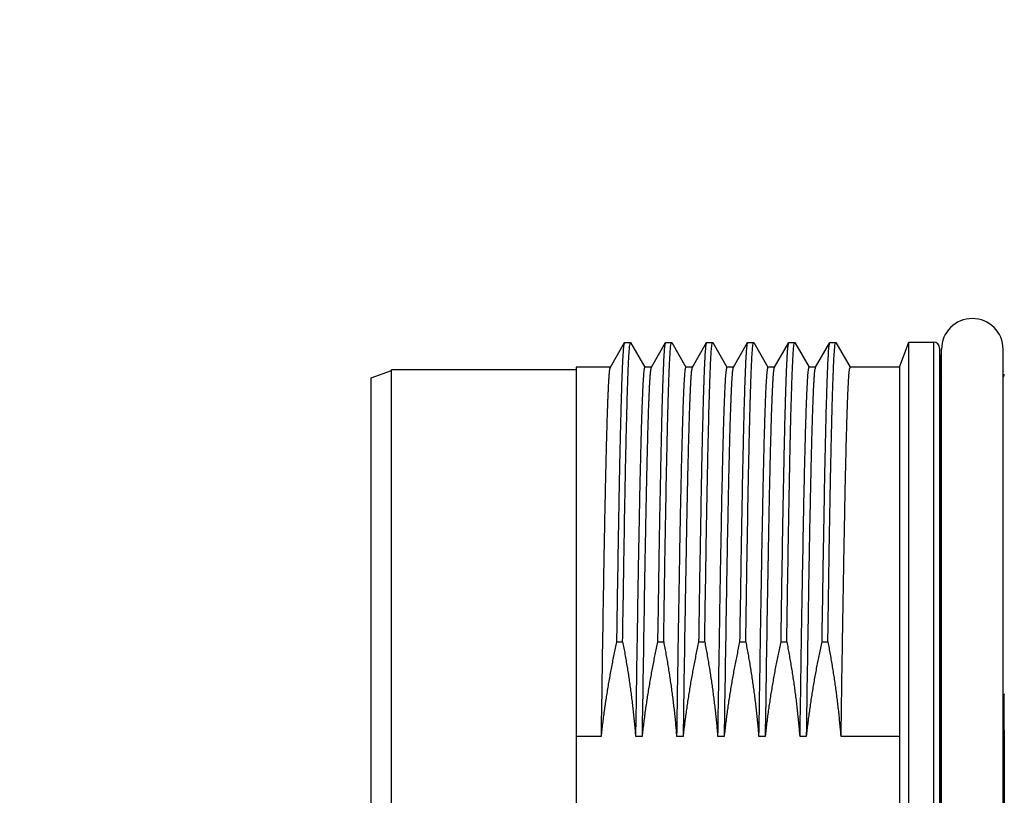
# Model space of a CAD drawing. Header units: millimetres. Extents: x 0 to 1071, y 0 to 742.
# Tile 79 of 130: x 386 to 410, y 446 to 465. Entities that reach past the tile are written whole.
import ezdxf

# ---------------------------------------------------------------- set-up
doc = ezdxf.new("R2010")
doc.units = ezdxf.units.MM
doc.header["$LTSCALE"] = 0.454724
doc.layers.add('NoLayerName_001', color=7, linetype='Continuous')
doc.styles.get("Standard").update_dxf_attribs({"font": 'txt', "bigfont": 'extfont2'})
doc.dimstyles.get("Standard").update_dxf_attribs({"dimtxt": 2.5, "dimasz": 2.5, "dimexe": 1, "dimexo": 1, "dimtad": 1, "dimdec": 3, "dimzin": 0, "dimdsep": 46, "dimtxsty": 'Standard', "dimcen": 2.5, "dimadec": 3, "dimazin": 0, "dimtfac": 0.75, "dimtdec": 3, "dimtmove": 0, "dimatfit": 3, "dimfxl": 1, "dimarcsym": 0})

# ---------------------------------------------------------------- blocks, each defined once
blk = doc.blocks.new('_OPEN30')
at = {"color": 0, "linetype": 'ByBlock', "lineweight": -2}
for p, q in [((-1, 0.267949), (0, 0)), ((0, 0), (-1, -0.267949)), ((0, 0), (-1, 0))]:
    blk.add_line(p, q, dxfattribs=at)
blk = doc.blocks.new('*D107')
at = {"layer": 'Defpoints', "color": 0}
for p in [(522.461, 480.839), (361.961, 472.982), (361.961, 385.05)]:
    blk.add_point(p, dxfattribs=at)
at = {"layer": 'NoLayerName_001', "color": 0, "linetype": 'Continuous', "lineweight": 13}
for p, q in [((522.461, 478.339), (522.461, 382.55)), ((361.961, 470.482), (361.961, 382.55)), ((518.711, 385.05), (365.711, 385.05))]:
    blk.add_line(p, q, dxfattribs=at)
at = {"layer": 'NoLayerName_001', "color": 0, "lineweight": 13, "xscale": 3.75, "yscale": 3.75, "zscale": 3.75, "rotation": 180}
blk.add_blockref('_OPEN30', (361.961, 385.05), dxfattribs=at)
at = {"layer": 'NoLayerName_001', "color": 0, "lineweight": 13, "xscale": 3.75, "yscale": 3.75, "zscale": 3.75}
blk.add_blockref('_OPEN30', (522.461, 385.05), dxfattribs=at)
at = {"layer": 'NoLayerName_001', "color": 0, "lineweight": 13, "insert": (442.211, 391.925), "char_height": 8.75, "attachment_point": 5}
blk.add_mtext('\\W0.8000;１６１', dxfattribs=at)

msp = doc.modelspace()

# ---------------------------------------------------------------- linework, layer by layer
at = {"layer": 'NoLayerName_001', "color": 60, "linetype": 'Continuous', "lineweight": 25}
for p, q in [((400.840523, 456.12745), (401.186856, 456.727134)), ((401.186856, 456.727134), (401.19069, 456.730453)), ((401.19069, 456.730453), (401.331578, 456.730453)), ((401.331578, 456.730453), (401.335411, 456.727134)), ((401.335411, 456.727134), (401.681745, 456.12745)), ((401.840523, 456.12745), (402.186856, 456.727134)), ((402.186856, 456.727134), (402.19069, 456.730453)), ((402.19069, 456.730453), (402.331578, 456.730453)), ((402.331578, 456.730453), (402.335411, 456.727134)), ((402.335411, 456.727134), (402.681745, 456.12745)), ((402.840523, 456.12745), (403.186856, 456.727134)), ((403.186856, 456.727134), (403.19069, 456.730453)), ((403.19069, 456.730453), (403.331578, 456.730453)), ((403.331578, 456.730453), (403.335411, 456.727134)), ((403.335411, 456.727134), (403.681745, 456.12745)), ((403.840523, 456.12745), (404.186856, 456.727134)), ((404.186856, 456.727134), (404.19069, 456.730453)), ((404.19069, 456.730453), (404.331578, 456.730453)), ((404.331578, 456.730453), (404.335411, 456.727134)), ((404.335411, 456.727134), (404.681745, 456.12745)), ((404.840523, 456.12745), (405.186856, 456.727134)), ((405.186856, 456.727134), (405.19069, 456.730453)), ((405.19069, 456.730453), (405.331578, 456.730453)), ((405.331578, 456.730453), (405.335411, 456.727134)), ((405.335411, 456.727134), (405.681745, 456.12745)), ((405.840523, 456.12745), (406.186856, 456.727134)), ((406.186856, 456.727134), (406.19069, 456.730453)), ((406.19069, 456.730453), (406.331578, 456.730453)), ((406.331578, 456.730453), (406.335411, 456.727134)), ((406.335411, 456.727134), (406.681745, 456.12745)), ((407.890022, 456.130953), (408.111134, 456.738453)), ((408.111134, 433.838453), (408.111134, 456.738453)), ((408.111134, 456.738453), (408.71501, 456.738453)), ((408.71501, 456.738453), (408.71501, 433.838453)), ((408.864959, 456.59238), (408.864959, 433.984526)), ((408.864959, 456.59238), (408.881531, 455.959526)), ((408.911134, 434.013453), (408.911134, 456.563453)), ((410.411134, 434.013453), (410.411134, 456.563453)), ((400.844568, 456.130953), (400.011134, 456.130953)), ((400.011134, 456.130767), (400.011134, 434.446139)), ((401.844568, 456.130953), (401.677699, 456.130953)), ((402.844568, 456.130953), (402.677699, 456.130953)), ((403.844568, 456.130953), (403.677699, 456.130953)), ((404.844568, 456.130953), (404.677699, 456.130953)), ((405.844568, 456.130953), (405.677699, 456.130953)), ((407.890022, 456.130953), (406.677699, 456.130953)), ((407.890022, 456.130953), (407.890022, 434.445953)), ((395.011134, 455.866468), (395.511134, 456.048453)), ((395.511134, 434.513453), (395.511134, 456.063453)), ((400.011134, 456.063453), (395.511134, 456.063453)), ((408.881531, 448.168546), (408.881531, 455.959526)), ((395.011134, 434.710438), (395.011134, 455.866468)), ((400.999726, 449.43606), (401.140614, 449.43606)), ((401.999726, 449.43606), (402.140614, 449.43606)), ((402.999726, 449.43606), (403.140614, 449.43606)), ((403.999726, 449.43606), (404.140614, 449.43606)), ((404.999726, 449.43606), (405.140614, 449.43606)), ((405.999726, 449.43606), (406.140614, 449.43606)), ((408.883742, 447.287711), (408.911134, 447.287847)), ((410.438526, 447.287711), (410.411134, 447.287847)), ((400.011134, 447.136329), (400.621826, 447.136329)), ((401.454957, 447.136329), (401.621826, 447.136329)), ((402.454957, 447.136329), (402.621826, 447.136329)), ((403.454957, 447.136329), (403.621826, 447.136329)), ((404.454957, 447.136329), (404.621826, 447.136329)), ((405.454957, 447.136329), (405.621826, 447.136329)), ((406.454957, 447.136329), (407.890022, 447.136329))]:
    msp.add_line(p, q, dxfattribs=at)
for centre, radius, start, end in [((409.661134, 456.563453), 0.75, 0, 180), ((408.71501, 456.588453), 0.15, 1.5, 90), ((409.031479, 455.963453), 0.15, 181.5, 216.4617564), ((410.290788, 455.963453), 0.15, 323.5382439, 358.5), ((589.092553, 448.180496), 180.211023, 180.00379916, 180.28385047), ((232.898147, 448.173797), 177.54259, 359.71404496, 359.99830541), ((4.697355, 445.288453), 404.191331, 359.71659575, 0.28340425), ((814.624912, 445.288453), 404.191331, 179.71659575, 180.28340425)]:
    msp.add_arc(centre, radius, start, end, dxfattribs=at)
for points, knots in [([(400.999726, 449.43606), (401.011181, 450.165511), (401.028035, 451.300228), (401.052614, 452.705057), (401.06926, 453.569539), (401.081835, 454.163847), (401.091787, 454.596053), (401.099848, 454.920194), (401.107074, 455.190298), (401.113291, 455.406369), (401.11914, 455.59542), (401.124503, 455.757451), (401.129343, 455.892465), (401.133503, 456.000465), (401.136798, 456.081459), (401.140292, 456.162445), (401.144021, 456.24342), (401.14807, 456.324381), (401.1526, 456.40531), (401.15748, 456.486239), (401.163959, 456.567001), (401.169256, 456.648006), (401.18174, 456.700665), (401.186856, 456.727118)], [0, 0, 0, 0, 2.188623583, 3.404525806, 4.21512723, 4.782548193, 5.187848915, 5.512089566, 5.755269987, 5.99845045, 6.16057108, 6.322691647, 6.48481155, 6.565871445, 6.646931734, 6.727992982, 6.80905513, 6.890116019, 6.971174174, 7.052235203, 7.133293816, 7.21437988, 7.295207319, 7.295207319, 7.295207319, 7.295207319]), ([(401.140614, 449.43606), (401.151883, 450.154441), (401.168399, 451.26679), (401.192655, 452.657166), (401.209041, 453.514539), (401.2217, 454.116994), (401.231742, 454.557233), (401.240322, 454.904774), (401.247753, 455.182793), (401.254414, 455.414462), (401.260159, 455.599785), (401.265566, 455.76193), (401.270536, 455.9009), (401.275006, 456.016697), (401.278861, 456.109323), (401.281921, 456.178785), (401.285169, 456.248239), (401.288653, 456.317681), (401.29241, 456.387111), (401.296637, 456.456504), (401.301127, 456.525919), (401.307479, 456.595058), (401.31141, 456.664454), (401.325867, 456.708387), (401.331578, 456.730433)], [0, 0, 0, 0, 2.155410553, 3.337409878, 4.171762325, 4.727997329, 5.145173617, 5.492820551, 5.770938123, 5.979526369, 6.188114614, 6.327173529, 6.466232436, 6.605291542, 6.674821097, 6.74435068, 6.813880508, 6.883410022, 6.952938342, 7.022469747, 7.091999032, 7.161523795, 7.231039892, 7.299360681, 7.299360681, 7.299360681, 7.299360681]), ([(401.999726, 449.43606), (402.011181, 450.165511), (402.028035, 451.300228), (402.052614, 452.705057), (402.06926, 453.569539), (402.081835, 454.163847), (402.091787, 454.596053), (402.099848, 454.920194), (402.107074, 455.190298), (402.113291, 455.406369), (402.11914, 455.59542), (402.124503, 455.757451), (402.129343, 455.892465), (402.133503, 456.000465), (402.136798, 456.081459), (402.140292, 456.162445), (402.144021, 456.24342), (402.14807, 456.324381), (402.1526, 456.40531), (402.15748, 456.486239), (402.163959, 456.567001), (402.169256, 456.648006), (402.18174, 456.700665), (402.186856, 456.727118)], [0, 0, 0, 0, 2.188623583, 3.404525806, 4.21512723, 4.782548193, 5.187848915, 5.512089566, 5.755269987, 5.99845045, 6.16057108, 6.322691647, 6.48481155, 6.565871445, 6.646931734, 6.727992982, 6.80905513, 6.890116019, 6.971174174, 7.052235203, 7.133293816, 7.21437988, 7.295207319, 7.295207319, 7.295207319, 7.295207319]), ([(402.140614, 449.43606), (402.151883, 450.154441), (402.168399, 451.26679), (402.192655, 452.657166), (402.209041, 453.514539), (402.2217, 454.116994), (402.231742, 454.557233), (402.240322, 454.904774), (402.247753, 455.182793), (402.254414, 455.414462), (402.260159, 455.599785), (402.265566, 455.76193), (402.270536, 455.9009), (402.275006, 456.016697), (402.278861, 456.109323), (402.281921, 456.178785), (402.285169, 456.248239), (402.288653, 456.317681), (402.29241, 456.387111), (402.296637, 456.456504), (402.301127, 456.525919), (402.307479, 456.595058), (402.31141, 456.664454), (402.325867, 456.708387), (402.331578, 456.730433)], [0, 0, 0, 0, 2.155410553, 3.337409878, 4.171762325, 4.727997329, 5.145173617, 5.492820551, 5.770938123, 5.979526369, 6.188114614, 6.327173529, 6.466232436, 6.605291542, 6.674821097, 6.74435068, 6.813880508, 6.883410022, 6.952938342, 7.022469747, 7.091999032, 7.161523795, 7.231039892, 7.299360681, 7.299360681, 7.299360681, 7.299360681]), ([(402.999726, 449.43606), (403.011181, 450.165511), (403.028035, 451.300228), (403.052614, 452.705057), (403.06926, 453.569539), (403.081835, 454.163847), (403.091787, 454.596053), (403.099848, 454.920194), (403.107074, 455.190298), (403.113291, 455.406369), (403.11914, 455.59542), (403.124503, 455.757451), (403.129343, 455.892465), (403.133503, 456.000465), (403.136798, 456.081459), (403.140292, 456.162445), (403.144021, 456.24342), (403.14807, 456.324381), (403.1526, 456.40531), (403.15748, 456.486239), (403.163959, 456.567001), (403.169256, 456.648006), (403.18174, 456.700665), (403.186856, 456.727118)], [0, 0, 0, 0, 2.188623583, 3.404525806, 4.21512723, 4.782548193, 5.187848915, 5.512089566, 5.755269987, 5.99845045, 6.16057108, 6.322691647, 6.48481155, 6.565871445, 6.646931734, 6.727992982, 6.80905513, 6.890116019, 6.971174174, 7.052235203, 7.133293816, 7.21437988, 7.295207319, 7.295207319, 7.295207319, 7.295207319]), ([(403.140614, 449.43606), (403.151883, 450.154441), (403.168399, 451.26679), (403.192655, 452.657166), (403.209041, 453.514539), (403.2217, 454.116994), (403.231742, 454.557233), (403.240322, 454.904774), (403.247753, 455.182793), (403.254414, 455.414462), (403.260159, 455.599785), (403.265566, 455.76193), (403.270536, 455.9009), (403.275006, 456.016697), (403.278861, 456.109323), (403.281921, 456.178785), (403.285169, 456.248239), (403.288653, 456.317681), (403.29241, 456.387111), (403.296637, 456.456504), (403.301127, 456.525919), (403.307479, 456.595058), (403.31141, 456.664454), (403.325867, 456.708387), (403.331578, 456.730433)], [0, 0, 0, 0, 2.155410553, 3.337409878, 4.171762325, 4.727997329, 5.145173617, 5.492820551, 5.770938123, 5.979526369, 6.188114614, 6.327173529, 6.466232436, 6.605291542, 6.674821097, 6.74435068, 6.813880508, 6.883410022, 6.952938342, 7.022469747, 7.091999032, 7.161523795, 7.231039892, 7.299360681, 7.299360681, 7.299360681, 7.299360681]), ([(403.999726, 449.43606), (404.011181, 450.165511), (404.028035, 451.300228), (404.052614, 452.705057), (404.06926, 453.569539), (404.081835, 454.163847), (404.091787, 454.596053), (404.099848, 454.920194), (404.107074, 455.190298), (404.113291, 455.406369), (404.11914, 455.59542), (404.124503, 455.757451), (404.129343, 455.892465), (404.133503, 456.000465), (404.136798, 456.081459), (404.140292, 456.162445), (404.144021, 456.24342), (404.14807, 456.324381), (404.1526, 456.40531), (404.15748, 456.486239), (404.163959, 456.567001), (404.169256, 456.648006), (404.18174, 456.700665), (404.186856, 456.727118)], [0, 0, 0, 0, 2.188623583, 3.404525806, 4.21512723, 4.782548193, 5.187848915, 5.512089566, 5.755269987, 5.99845045, 6.16057108, 6.322691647, 6.48481155, 6.565871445, 6.646931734, 6.727992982, 6.80905513, 6.890116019, 6.971174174, 7.052235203, 7.133293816, 7.21437988, 7.295207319, 7.295207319, 7.295207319, 7.295207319]), ([(404.140614, 449.43606), (404.151883, 450.154441), (404.168399, 451.26679), (404.192655, 452.657166), (404.209041, 453.514539), (404.2217, 454.116994), (404.231742, 454.557233), (404.240322, 454.904774), (404.247753, 455.182793), (404.254414, 455.414462), (404.260159, 455.599785), (404.265566, 455.76193), (404.270536, 455.9009), (404.275006, 456.016697), (404.278861, 456.109323), (404.281921, 456.178785), (404.285169, 456.248239), (404.288653, 456.317681), (404.29241, 456.387111), (404.296637, 456.456504), (404.301127, 456.525919), (404.307479, 456.595058), (404.31141, 456.664454), (404.325867, 456.708387), (404.331578, 456.730433)], [0, 0, 0, 0, 2.155410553, 3.337409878, 4.171762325, 4.727997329, 5.145173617, 5.492820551, 5.770938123, 5.979526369, 6.188114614, 6.327173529, 6.466232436, 6.605291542, 6.674821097, 6.74435068, 6.813880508, 6.883410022, 6.952938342, 7.022469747, 7.091999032, 7.161523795, 7.231039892, 7.299360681, 7.299360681, 7.299360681, 7.299360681]), ([(404.999726, 449.43606), (405.011181, 450.165511), (405.028035, 451.300228), (405.052614, 452.705057), (405.06926, 453.569539), (405.081835, 454.163847), (405.091787, 454.596053), (405.099848, 454.920194), (405.107074, 455.190298), (405.113291, 455.406369), (405.11914, 455.59542), (405.124503, 455.757451), (405.129343, 455.892465), (405.133503, 456.000465), (405.136798, 456.081459), (405.140292, 456.162445), (405.144021, 456.24342), (405.14807, 456.324381), (405.1526, 456.40531), (405.15748, 456.486239), (405.163959, 456.567001), (405.169256, 456.648006), (405.18174, 456.700665), (405.186856, 456.727118)], [0, 0, 0, 0, 2.188623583, 3.404525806, 4.21512723, 4.782548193, 5.187848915, 5.512089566, 5.755269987, 5.99845045, 6.16057108, 6.322691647, 6.48481155, 6.565871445, 6.646931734, 6.727992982, 6.80905513, 6.890116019, 6.971174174, 7.052235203, 7.133293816, 7.21437988, 7.295207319, 7.295207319, 7.295207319, 7.295207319]), ([(405.140614, 449.43606), (405.151883, 450.154441), (405.168399, 451.26679), (405.192655, 452.657166), (405.209041, 453.514539), (405.2217, 454.116994), (405.231742, 454.557233), (405.240322, 454.904774), (405.247753, 455.182793), (405.254414, 455.414462), (405.260159, 455.599785), (405.265566, 455.76193), (405.270536, 455.9009), (405.275006, 456.016697), (405.278861, 456.109323), (405.281921, 456.178785), (405.285169, 456.248239), (405.288653, 456.317681), (405.29241, 456.387111), (405.296637, 456.456504), (405.301127, 456.525919), (405.307479, 456.595058), (405.31141, 456.664454), (405.325867, 456.708387), (405.331578, 456.730433)], [0, 0, 0, 0, 2.155410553, 3.337409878, 4.171762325, 4.727997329, 5.145173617, 5.492820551, 5.770938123, 5.979526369, 6.188114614, 6.327173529, 6.466232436, 6.605291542, 6.674821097, 6.74435068, 6.813880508, 6.883410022, 6.952938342, 7.022469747, 7.091999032, 7.161523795, 7.231039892, 7.299360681, 7.299360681, 7.299360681, 7.299360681]), ([(405.999726, 449.43606), (406.011181, 450.165511), (406.028035, 451.300228), (406.052614, 452.705057), (406.06926, 453.569539), (406.081835, 454.163847), (406.091787, 454.596053), (406.099848, 454.920194), (406.107074, 455.190298), (406.113291, 455.406369), (406.11914, 455.59542), (406.124503, 455.757451), (406.129343, 455.892465), (406.133503, 456.000465), (406.136798, 456.081459), (406.140292, 456.162445), (406.144021, 456.24342), (406.14807, 456.324381), (406.1526, 456.40531), (406.15748, 456.486239), (406.163959, 456.567001), (406.169256, 456.648006), (406.18174, 456.700665), (406.186856, 456.727118)], [0, 0, 0, 0, 2.188623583, 3.404525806, 4.21512723, 4.782548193, 5.187848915, 5.512089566, 5.755269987, 5.99845045, 6.16057108, 6.322691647, 6.48481155, 6.565871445, 6.646931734, 6.727992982, 6.80905513, 6.890116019, 6.971174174, 7.052235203, 7.133293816, 7.21437988, 7.295207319, 7.295207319, 7.295207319, 7.295207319]), ([(406.140614, 449.43606), (406.151883, 450.154441), (406.168399, 451.26679), (406.192655, 452.657166), (406.209041, 453.514539), (406.2217, 454.116994), (406.231742, 454.557233), (406.240322, 454.904774), (406.247753, 455.182793), (406.254414, 455.414462), (406.260159, 455.599785), (406.265566, 455.76193), (406.270536, 455.9009), (406.275006, 456.016697), (406.278861, 456.109323), (406.281921, 456.178785), (406.285169, 456.248239), (406.288653, 456.317681), (406.29241, 456.387111), (406.296637, 456.456504), (406.301127, 456.525919), (406.307479, 456.595058), (406.31141, 456.664454), (406.325867, 456.708387), (406.331578, 456.730433)], [0, 0, 0, 0, 2.155410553, 3.337409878, 4.171762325, 4.727997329, 5.145173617, 5.492820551, 5.770938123, 5.979526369, 6.188114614, 6.327173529, 6.466232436, 6.605291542, 6.674821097, 6.74435068, 6.813880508, 6.883410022, 6.952938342, 7.022469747, 7.091999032, 7.161523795, 7.231039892, 7.299360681, 7.299360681, 7.299360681, 7.299360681]), ([(400.621826, 447.136329), (400.638643, 448.215708), (400.661485, 449.774834), (400.69371, 451.633713), (400.712581, 452.623084), (400.726356, 453.282641), (400.73723, 453.7623), (400.746027, 454.12203), (400.753898, 454.421791), (400.760664, 454.661587), (400.767028, 454.871395), (400.772861, 455.051219), (400.778102, 455.20106), (400.782623, 455.320921), (400.7862, 455.410809), (400.789991, 455.500689), (400.794054, 455.590556), (400.798445, 455.68041), (400.803325, 455.770232), (400.80864, 455.860052), (400.815607, 455.949688), (400.821463, 456.039561), (400.834974, 456.098054), (400.840523, 456.127433)], [0, 0, 0, 0, 3.238529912, 4.677876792, 5.577468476, 6.207182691, 6.656978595, 7.016815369, 7.286692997, 7.556570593, 7.736489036, 7.916407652, 8.096326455, 8.186285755, 8.276245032, 8.366204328, 8.456163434, 8.546122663, 8.636082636, 8.726040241, 8.816003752, 8.905948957, 8.995645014, 8.995645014, 8.995645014, 8.995645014]), ([(401.677699, 456.130932), (401.671469, 456.106054), (401.655696, 456.056435), (401.651406, 455.978312), (401.644481, 455.90044), (401.639582, 455.822289), (401.634977, 455.74416), (401.630871, 455.665992), (401.627068, 455.587813), (401.623524, 455.50962), (401.620188, 455.431419), (401.615972, 455.327141), (401.611075, 455.196779), (401.605641, 455.040328), (401.599713, 454.857788), (401.593434, 454.649156), (401.586118, 454.38835), (401.577965, 454.075367), (401.567897, 453.658035), (401.555755, 453.110263), (401.539865, 452.3277), (401.517292, 451.10164), (401.487848, 449.327709), (401.46695, 447.918961), (401.454957, 447.136329)], [0, 0, 0, 0, 0.076938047, 0.155230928, 0.233497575, 0.31177395, 0.390044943, 0.468317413, 0.546590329, 0.624862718, 0.703135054, 0.781407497, 0.937952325, 1.094497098, 1.251041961, 1.485859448, 1.720676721, 2.033766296, 2.425128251, 2.973034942, 3.677486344, 4.77329957, 6.651836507, 9.000007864, 9.000007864, 9.000007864, 9.000007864]), ([(401.621826, 447.136329), (401.638643, 448.215708), (401.661485, 449.774834), (401.69371, 451.633713), (401.712581, 452.623084), (401.726356, 453.282641), (401.73723, 453.7623), (401.746027, 454.12203), (401.753898, 454.421791), (401.760664, 454.661587), (401.767028, 454.871395), (401.772861, 455.051219), (401.778102, 455.20106), (401.782623, 455.320921), (401.7862, 455.410809), (401.789991, 455.500689), (401.794054, 455.590556), (401.798445, 455.68041), (401.803325, 455.770232), (401.80864, 455.860052), (401.815607, 455.949688), (401.821463, 456.039561), (401.834974, 456.098054), (401.840523, 456.127433)], [0, 0, 0, 0, 3.238529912, 4.677876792, 5.577468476, 6.207182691, 6.656978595, 7.016815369, 7.286692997, 7.556570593, 7.736489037, 7.916407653, 8.096326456, 8.186285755, 8.276245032, 8.366204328, 8.456163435, 8.546122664, 8.636082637, 8.726040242, 8.816003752, 8.905948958, 8.995645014, 8.995645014, 8.995645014, 8.995645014]), ([(402.677699, 456.130932), (402.671469, 456.106054), (402.655696, 456.056435), (402.651406, 455.978312), (402.644481, 455.90044), (402.639582, 455.822289), (402.634977, 455.74416), (402.630871, 455.665992), (402.627068, 455.587813), (402.623524, 455.50962), (402.620188, 455.431419), (402.615972, 455.327141), (402.611075, 455.196779), (402.605641, 455.040328), (402.599713, 454.857788), (402.593434, 454.649156), (402.586118, 454.38835), (402.577965, 454.075367), (402.567897, 453.658035), (402.555755, 453.110263), (402.539865, 452.3277), (402.517292, 451.10164), (402.487848, 449.327709), (402.46695, 447.918961), (402.454957, 447.136329)], [0, 0, 0, 0, 0.076938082, 0.155230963, 0.233497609, 0.311773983, 0.390044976, 0.468317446, 0.546590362, 0.62486275, 0.703135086, 0.781407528, 0.937952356, 1.094497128, 1.25104199, 1.485859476, 1.720676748, 2.033766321, 2.425128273, 2.973034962, 3.67748636, 4.77329958, 6.651836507, 9.000007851, 9.000007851, 9.000007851, 9.000007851]), ([(402.621826, 447.136329), (402.638643, 448.215708), (402.661485, 449.774834), (402.69371, 451.633713), (402.712581, 452.623084), (402.726356, 453.282641), (402.73723, 453.7623), (402.746027, 454.12203), (402.753898, 454.421791), (402.760664, 454.661587), (402.767028, 454.871395), (402.772861, 455.051219), (402.778102, 455.20106), (402.782623, 455.320921), (402.7862, 455.410809), (402.789991, 455.500689), (402.794054, 455.590556), (402.798445, 455.68041), (402.803325, 455.770232), (402.80864, 455.860052), (402.815607, 455.949688), (402.821463, 456.039561), (402.834974, 456.098054), (402.840523, 456.127433)], [0, 0, 0, 0, 3.238529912, 4.677876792, 5.577468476, 6.207182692, 6.656978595, 7.016815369, 7.286692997, 7.556570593, 7.736489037, 7.916407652, 8.096326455, 8.186285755, 8.276245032, 8.366204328, 8.456163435, 8.546122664, 8.636082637, 8.726040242, 8.816003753, 8.905948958, 8.995645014, 8.995645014, 8.995645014, 8.995645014]), ([(403.677699, 456.130932), (403.671469, 456.106054), (403.655696, 456.056435), (403.651406, 455.978312), (403.644481, 455.90044), (403.639582, 455.822289), (403.634977, 455.74416), (403.630871, 455.665992), (403.627068, 455.587813), (403.623524, 455.50962), (403.620188, 455.431419), (403.615972, 455.327141), (403.611075, 455.196779), (403.605641, 455.040328), (403.599713, 454.857788), (403.593434, 454.649156), (403.586118, 454.38835), (403.577965, 454.075367), (403.567897, 453.658035), (403.555755, 453.110263), (403.539865, 452.3277), (403.517292, 451.10164), (403.487848, 449.327709), (403.46695, 447.918961), (403.454957, 447.136329)], [0, 0, 0, 0, 0.076938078, 0.155230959, 0.233497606, 0.31177398, 0.390044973, 0.468317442, 0.546590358, 0.624862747, 0.703135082, 0.781407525, 0.937952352, 1.094497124, 1.251041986, 1.485859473, 1.720676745, 2.033766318, 2.425128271, 2.97303496, 3.677486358, 4.773299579, 6.651836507, 9.000007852, 9.000007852, 9.000007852, 9.000007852]), ([(403.621826, 447.136329), (403.638643, 448.215708), (403.661485, 449.774834), (403.69371, 451.633713), (403.712581, 452.623084), (403.726356, 453.282641), (403.73723, 453.7623), (403.746027, 454.12203), (403.753898, 454.421791), (403.760664, 454.661587), (403.767028, 454.871395), (403.772861, 455.051219), (403.778102, 455.20106), (403.782623, 455.320921), (403.7862, 455.410809), (403.789991, 455.500689), (403.794054, 455.590556), (403.798445, 455.68041), (403.803325, 455.770232), (403.80864, 455.860052), (403.815607, 455.949688), (403.821463, 456.039561), (403.834974, 456.098054), (403.840523, 456.127433)], [0, 0, 0, 0, 3.238529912, 4.677876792, 5.577468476, 6.207182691, 6.656978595, 7.016815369, 7.286692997, 7.556570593, 7.736489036, 7.916407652, 8.096326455, 8.186285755, 8.276245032, 8.366204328, 8.456163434, 8.546122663, 8.636082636, 8.726040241, 8.816003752, 8.905948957, 8.995645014, 8.995645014, 8.995645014, 8.995645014]), ([(404.677699, 456.130932), (404.671469, 456.106054), (404.655696, 456.056435), (404.651406, 455.978312), (404.644481, 455.90044), (404.639582, 455.822289), (404.634977, 455.74416), (404.630871, 455.665992), (404.627068, 455.587813), (404.623524, 455.50962), (404.620188, 455.431419), (404.615972, 455.327141), (404.611075, 455.196779), (404.605641, 455.040328), (404.599713, 454.857788), (404.593434, 454.649156), (404.586118, 454.38835), (404.577965, 454.075367), (404.567897, 453.658035), (404.555755, 453.110263), (404.539865, 452.3277), (404.517292, 451.10164), (404.487848, 449.327709), (404.46695, 447.918961), (404.454957, 447.136329)], [0, 0, 0, 0, 0.076938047, 0.155230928, 0.233497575, 0.31177395, 0.390044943, 0.468317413, 0.546590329, 0.624862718, 0.703135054, 0.781407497, 0.937952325, 1.094497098, 1.251041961, 1.485859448, 1.720676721, 2.033766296, 2.425128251, 2.973034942, 3.677486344, 4.77329957, 6.651836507, 9.000007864, 9.000007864, 9.000007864, 9.000007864]), ([(404.621826, 447.136329), (404.638643, 448.215708), (404.661485, 449.774834), (404.69371, 451.633713), (404.712581, 452.623084), (404.726356, 453.282641), (404.73723, 453.7623), (404.746027, 454.12203), (404.753898, 454.421791), (404.760664, 454.661587), (404.767028, 454.871395), (404.772861, 455.051219), (404.778102, 455.20106), (404.782623, 455.320921), (404.7862, 455.410809), (404.789991, 455.500689), (404.794054, 455.590556), (404.798445, 455.68041), (404.803325, 455.770232), (404.80864, 455.860052), (404.815607, 455.949688), (404.821463, 456.039561), (404.834974, 456.098054), (404.840523, 456.127433)], [0, 0, 0, 0, 3.238529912, 4.677876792, 5.577468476, 6.207182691, 6.656978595, 7.016815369, 7.286692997, 7.556570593, 7.736489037, 7.916407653, 8.096326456, 8.186285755, 8.276245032, 8.366204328, 8.456163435, 8.546122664, 8.636082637, 8.726040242, 8.816003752, 8.905948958, 8.995645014, 8.995645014, 8.995645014, 8.995645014]), ([(405.677699, 456.130932), (405.671469, 456.106054), (405.655696, 456.056435), (405.651406, 455.978312), (405.644481, 455.90044), (405.639582, 455.822289), (405.634977, 455.74416), (405.630871, 455.665992), (405.627068, 455.587813), (405.623524, 455.50962), (405.620188, 455.431419), (405.615972, 455.327141), (405.611075, 455.196779), (405.605641, 455.040328), (405.599713, 454.857788), (405.593434, 454.649156), (405.586118, 454.38835), (405.577965, 454.075367), (405.567897, 453.658035), (405.555755, 453.110263), (405.539865, 452.3277), (405.517292, 451.10164), (405.487848, 449.327709), (405.46695, 447.918961), (405.454957, 447.136329)], [0, 0, 0, 0, 0.076938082, 0.155230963, 0.233497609, 0.311773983, 0.390044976, 0.468317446, 0.546590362, 0.62486275, 0.703135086, 0.781407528, 0.937952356, 1.094497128, 1.25104199, 1.485859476, 1.720676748, 2.033766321, 2.425128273, 2.973034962, 3.67748636, 4.77329958, 6.651836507, 9.000007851, 9.000007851, 9.000007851, 9.000007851]), ([(405.621826, 447.136329), (405.638643, 448.215708), (405.661485, 449.774834), (405.69371, 451.633713), (405.712581, 452.623084), (405.726356, 453.282641), (405.73723, 453.7623), (405.746027, 454.12203), (405.753898, 454.421791), (405.760664, 454.661587), (405.767028, 454.871395), (405.772861, 455.051219), (405.778102, 455.20106), (405.782623, 455.320921), (405.7862, 455.410809), (405.789991, 455.500689), (405.794054, 455.590556), (405.798445, 455.68041), (405.803325, 455.770232), (405.80864, 455.860052), (405.815607, 455.949688), (405.821463, 456.039561), (405.834974, 456.098054), (405.840523, 456.127433)], [0, 0, 0, 0, 3.238529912, 4.677876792, 5.577468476, 6.207182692, 6.656978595, 7.016815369, 7.286692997, 7.556570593, 7.736489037, 7.916407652, 8.096326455, 8.186285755, 8.276245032, 8.366204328, 8.456163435, 8.546122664, 8.636082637, 8.726040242, 8.816003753, 8.905948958, 8.995645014, 8.995645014, 8.995645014, 8.995645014]), ([(406.677699, 456.130932), (406.671469, 456.106054), (406.655696, 456.056435), (406.651406, 455.978312), (406.644481, 455.90044), (406.639582, 455.822289), (406.634977, 455.74416), (406.630871, 455.665992), (406.627068, 455.587813), (406.623524, 455.50962), (406.620188, 455.431419), (406.615972, 455.327141), (406.611075, 455.196779), (406.605641, 455.040328), (406.599713, 454.857788), (406.593434, 454.649156), (406.586118, 454.38835), (406.577965, 454.075367), (406.567897, 453.658035), (406.555755, 453.110263), (406.539865, 452.3277), (406.517292, 451.10164), (406.487848, 449.327709), (406.46695, 447.918961), (406.454957, 447.136329)], [0, 0, 0, 0, 0.076938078, 0.155230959, 0.233497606, 0.31177398, 0.390044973, 0.468317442, 0.546590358, 0.624862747, 0.703135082, 0.781407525, 0.937952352, 1.094497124, 1.251041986, 1.485859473, 1.720676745, 2.033766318, 2.425128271, 2.97303496, 3.677486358, 4.773299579, 6.651836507, 9.000007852, 9.000007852, 9.000007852, 9.000007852]), ([(400.621826, 447.136329), (400.627586, 447.187802), (400.638812, 447.290788), (400.657425, 447.445075), (400.677077, 447.599251), (400.697942, 447.753286), (400.719951, 447.907176), (400.743099, 448.060912), (400.767365, 448.214483), (400.79273, 448.367882), (400.819178, 448.521099), (400.846688, 448.674126), (400.875247, 448.826952), (400.904824, 448.979572), (400.935442, 449.131966), (400.966931, 449.284161), (400.988875, 449.385413), (400.999726, 449.43606)], [0, 0, 0, 0, 0.155382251, 0.310785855, 0.466209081, 0.621649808, 0.777105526, 0.932573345, 1.088050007, 1.243531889, 1.399015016, 1.554495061, 1.709967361, 1.865426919, 2.020868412, 2.176286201, 2.331674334, 2.331674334, 2.331674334, 2.331674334]), ([(401.140614, 449.43606), (401.150151, 449.385363), (401.169477, 449.284005), (401.196967, 449.131676), (401.223546, 448.979162), (401.249036, 448.826441), (401.273463, 448.673533), (401.2968, 448.520446), (401.319034, 448.367191), (401.340146, 448.213778), (401.360121, 448.060218), (401.378943, 447.906522), (401.396592, 447.752699), (401.413065, 447.598761), (401.428293, 447.444714), (401.442456, 447.290585), (401.45069, 447.187737), (401.454957, 447.136329)], [0, 0, 0, 0, 0.154758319, 0.309547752, 0.464362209, 0.61919589, 0.774043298, 0.928899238, 1.083758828, 1.238617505, 1.393471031, 1.548315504, 1.703147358, 1.857963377, 2.012760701, 2.167536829, 2.32228963, 2.32228963, 2.32228963, 2.32228963]), ([(401.621826, 447.136329), (401.627586, 447.187802), (401.638812, 447.290788), (401.657425, 447.445075), (401.677077, 447.599251), (401.697942, 447.753286), (401.719951, 447.907176), (401.743099, 448.060912), (401.767365, 448.214483), (401.79273, 448.367882), (401.819178, 448.521099), (401.846688, 448.674126), (401.875247, 448.826952), (401.904824, 448.979572), (401.935442, 449.131966), (401.966931, 449.284161), (401.988875, 449.385413), (401.999726, 449.43606)], [0, 0, 0, 0, 0.155382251, 0.310785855, 0.466209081, 0.621649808, 0.777105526, 0.932573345, 1.088050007, 1.243531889, 1.399015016, 1.554495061, 1.709967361, 1.865426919, 2.020868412, 2.176286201, 2.331674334, 2.331674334, 2.331674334, 2.331674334]), ([(402.140614, 449.43606), (402.150151, 449.385363), (402.169477, 449.284005), (402.196967, 449.131676), (402.223546, 448.979162), (402.249036, 448.826441), (402.273463, 448.673533), (402.2968, 448.520446), (402.319034, 448.367191), (402.340146, 448.213778), (402.360121, 448.060218), (402.378943, 447.906522), (402.396592, 447.752699), (402.413065, 447.598761), (402.428293, 447.444714), (402.442456, 447.290585), (402.45069, 447.187737), (402.454957, 447.136329)], [0, 0, 0, 0, 0.154758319, 0.309547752, 0.464362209, 0.61919589, 0.774043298, 0.928899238, 1.083758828, 1.238617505, 1.393471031, 1.548315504, 1.703147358, 1.857963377, 2.012760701, 2.167536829, 2.32228963, 2.32228963, 2.32228963, 2.32228963]), ([(402.621826, 447.136329), (402.627586, 447.187802), (402.638812, 447.290788), (402.657425, 447.445075), (402.677077, 447.599251), (402.697942, 447.753286), (402.719951, 447.907176), (402.743099, 448.060912), (402.767365, 448.214483), (402.79273, 448.367882), (402.819178, 448.521099), (402.846688, 448.674126), (402.875247, 448.826952), (402.904824, 448.979572), (402.935442, 449.131966), (402.966931, 449.284161), (402.988875, 449.385413), (402.999726, 449.43606)], [0, 0, 0, 0, 0.155382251, 0.310785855, 0.466209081, 0.621649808, 0.777105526, 0.932573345, 1.088050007, 1.243531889, 1.399015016, 1.554495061, 1.709967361, 1.865426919, 2.020868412, 2.176286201, 2.331674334, 2.331674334, 2.331674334, 2.331674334]), ([(403.140614, 449.43606), (403.150151, 449.385363), (403.169477, 449.284005), (403.196967, 449.131676), (403.223546, 448.979162), (403.249036, 448.826441), (403.273463, 448.673533), (403.2968, 448.520446), (403.319034, 448.367191), (403.340146, 448.213778), (403.360121, 448.060218), (403.378943, 447.906522), (403.396592, 447.752699), (403.413065, 447.598761), (403.428293, 447.444714), (403.442456, 447.290585), (403.45069, 447.187737), (403.454957, 447.136329)], [0, 0, 0, 0, 0.154758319, 0.309547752, 0.464362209, 0.61919589, 0.774043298, 0.928899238, 1.083758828, 1.238617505, 1.393471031, 1.548315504, 1.703147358, 1.857963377, 2.012760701, 2.167536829, 2.32228963, 2.32228963, 2.32228963, 2.32228963]), ([(403.621826, 447.136329), (403.627586, 447.187802), (403.638812, 447.290788), (403.657425, 447.445075), (403.677077, 447.599251), (403.697942, 447.753286), (403.719951, 447.907176), (403.743099, 448.060912), (403.767365, 448.214483), (403.79273, 448.367882), (403.819178, 448.521099), (403.846688, 448.674126), (403.875247, 448.826952), (403.904824, 448.979572), (403.935442, 449.131966), (403.966931, 449.284161), (403.988875, 449.385413), (403.999726, 449.43606)], [0, 0, 0, 0, 0.155382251, 0.310785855, 0.466209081, 0.621649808, 0.777105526, 0.932573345, 1.088050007, 1.243531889, 1.399015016, 1.554495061, 1.709967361, 1.865426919, 2.020868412, 2.176286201, 2.331674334, 2.331674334, 2.331674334, 2.331674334]), ([(404.140614, 449.43606), (404.150151, 449.385363), (404.169477, 449.284005), (404.196967, 449.131676), (404.223546, 448.979162), (404.249036, 448.826441), (404.273463, 448.673533), (404.2968, 448.520446), (404.319034, 448.367191), (404.340146, 448.213778), (404.360121, 448.060218), (404.378943, 447.906522), (404.396592, 447.752699), (404.413065, 447.598761), (404.428293, 447.444714), (404.442456, 447.290585), (404.45069, 447.187737), (404.454957, 447.136329)], [0, 0, 0, 0, 0.154758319, 0.309547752, 0.464362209, 0.61919589, 0.774043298, 0.928899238, 1.083758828, 1.238617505, 1.393471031, 1.548315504, 1.703147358, 1.857963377, 2.012760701, 2.167536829, 2.32228963, 2.32228963, 2.32228963, 2.32228963]), ([(404.621826, 447.136329), (404.627586, 447.187802), (404.638812, 447.290788), (404.657425, 447.445075), (404.677077, 447.599251), (404.697942, 447.753286), (404.719951, 447.907176), (404.743099, 448.060912), (404.767365, 448.214483), (404.79273, 448.367882), (404.819178, 448.521099), (404.846688, 448.674126), (404.875247, 448.826952), (404.904824, 448.979572), (404.935442, 449.131966), (404.966931, 449.284161), (404.988875, 449.385413), (404.999726, 449.43606)], [0, 0, 0, 0, 0.155382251, 0.310785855, 0.466209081, 0.621649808, 0.777105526, 0.932573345, 1.088050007, 1.243531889, 1.399015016, 1.554495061, 1.709967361, 1.865426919, 2.020868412, 2.176286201, 2.331674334, 2.331674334, 2.331674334, 2.331674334]), ([(405.140614, 449.43606), (405.150151, 449.385363), (405.169477, 449.284005), (405.196967, 449.131676), (405.223546, 448.979162), (405.249036, 448.826441), (405.273463, 448.673533), (405.2968, 448.520446), (405.319034, 448.367191), (405.340146, 448.213778), (405.360121, 448.060218), (405.378943, 447.906522), (405.396592, 447.752699), (405.413065, 447.598761), (405.428293, 447.444714), (405.442456, 447.290585), (405.45069, 447.187737), (405.454957, 447.136329)], [0, 0, 0, 0, 0.154758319, 0.309547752, 0.464362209, 0.61919589, 0.774043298, 0.928899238, 1.083758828, 1.238617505, 1.393471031, 1.548315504, 1.703147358, 1.857963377, 2.012760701, 2.167536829, 2.32228963, 2.32228963, 2.32228963, 2.32228963]), ([(405.621826, 447.136329), (405.627586, 447.187802), (405.638812, 447.290788), (405.657425, 447.445075), (405.677077, 447.599251), (405.697942, 447.753286), (405.719951, 447.907176), (405.743099, 448.060912), (405.767365, 448.214483), (405.79273, 448.367882), (405.819178, 448.521099), (405.846688, 448.674126), (405.875247, 448.826952), (405.904824, 448.979572), (405.935442, 449.131966), (405.966931, 449.284161), (405.988875, 449.385413), (405.999726, 449.43606)], [0, 0, 0, 0, 0.155382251, 0.310785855, 0.466209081, 0.621649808, 0.777105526, 0.932573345, 1.088050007, 1.243531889, 1.399015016, 1.554495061, 1.709967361, 1.865426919, 2.020868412, 2.176286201, 2.331674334, 2.331674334, 2.331674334, 2.331674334]), ([(406.140614, 449.43606), (406.150151, 449.385363), (406.169477, 449.284005), (406.196967, 449.131676), (406.223546, 448.979162), (406.249036, 448.826441), (406.273463, 448.673533), (406.2968, 448.520446), (406.319034, 448.367191), (406.340146, 448.213778), (406.360121, 448.060218), (406.378943, 447.906522), (406.396592, 447.752699), (406.413065, 447.598761), (406.428293, 447.444714), (406.442456, 447.290585), (406.45069, 447.187737), (406.454957, 447.136329)], [0, 0, 0, 0, 0.154758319, 0.309547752, 0.464362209, 0.61919589, 0.774043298, 0.928899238, 1.083758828, 1.238617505, 1.393471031, 1.548315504, 1.703147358, 1.857963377, 2.012760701, 2.167536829, 2.32228963, 2.32228963, 2.32228963, 2.32228963]), ([(408.881531, 448.168546), (408.881644, 448.167934), (408.881796, 448.166691), (408.882466, 448.164924), (408.883344, 448.16324), (408.884438, 448.161645), (408.885696, 448.160135), (408.887081, 448.158711), (408.888556, 448.157373), (408.890084, 448.156116), (408.891645, 448.154939), (408.893233, 448.153839), (408.894846, 448.152811), (408.896482, 448.151849), (408.89814, 448.150946), (408.899818, 448.150097), (408.901514, 448.149294), (408.903227, 448.148532), (408.904955, 448.147805), (408.906697, 448.147106), (408.908451, 448.146428), (408.909627, 448.145991), (408.910215, 448.14577)], [0, 0, 0, 0, 0.00186957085, 0.00373692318, 0.00562982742, 0.0075600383, 0.00952631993, 0.01151762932, 0.0135157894, 0.01549785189, 0.01745129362, 0.01938067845, 0.02129122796, 0.02318755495, 0.02507367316, 0.02695302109, 0.02882849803, 0.0307025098, 0.03257702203, 0.03445361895, 0.03633356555, 0.03821787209, 0.03821787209, 0.03821787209, 0.03821787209]), ([(410.440737, 448.168546), (410.440624, 448.167934), (410.440471, 448.166691), (410.439801, 448.164924), (410.438923, 448.16324), (410.437829, 448.161645), (410.436572, 448.160135), (410.435186, 448.158711), (410.433711, 448.157373), (410.432183, 448.156116), (410.430622, 448.154939), (410.429034, 448.153839), (410.427421, 448.152811), (410.425785, 448.151849), (410.424127, 448.150946), (410.42245, 448.150097), (410.420753, 448.149294), (410.41904, 448.148532), (410.417312, 448.147805), (410.41557, 448.147106), (410.413816, 448.146428), (410.41264, 448.145991), (410.412052, 448.14577)], [0, 0, 0, 0, 0.00186957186, 0.00373692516, 0.00562983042, 0.0075600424, 0.00952632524, 0.0115176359, 0.01351579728, 0.01549786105, 0.01745130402, 0.01938069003, 0.02129124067, 0.02318756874, 0.02507368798, 0.02695303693, 0.02882851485, 0.03070252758, 0.03257704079, 0.03445363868, 0.03633358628, 0.03821789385, 0.03821789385, 0.03821789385, 0.03821789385])]:
    msp.add_open_spline(points, degree=3, knots=knots, dxfattribs=at)

# ---------------------------------------------------------------- dimensions: what is measured, and where the dimension line sits
at = {"layer": 'NoLayerName_001', "color": 3, "linetype": 'Continuous', "lineweight": 13}
dim = msp.add_linear_dim(base=(361.961072, 385.050104), p1=(522.461071, 480.839453), p2=(361.961072, 472.982209), angle=180, text='\\W0.8000;１６１', dimstyle='Standard', override={"dimtxt": 8.75, "dimasz": 3.75, "dimexe": 2.5, "dimexo": 2.5, "dimgap": 2.5, "dimzin": 8, "dimblk": 'OPEN30', "dimclrd": 0, "dimclre": 0, "dimclrt": 0, "dimtp": 0, "dimtm": 0, "dimlwd": 13, "dimlwe": 13}, dxfattribs=at)
dim.commit()
dim.dimension.update_dxf_attribs({"geometry": '*D107', "text_midpoint": (442.211071, 385.050104), "dimtype": 160})

doc.saveas('drawing.dxf')
